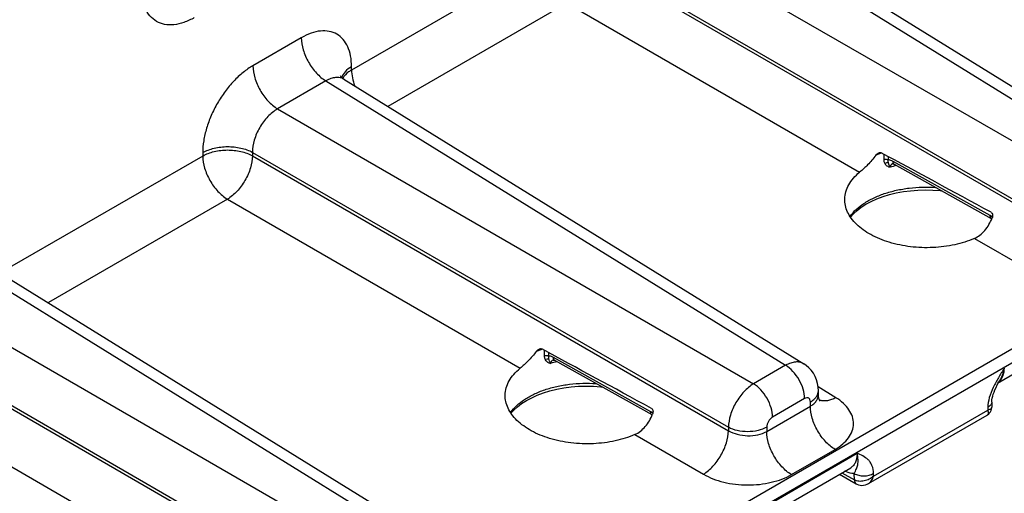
# Model space of a CAD drawing. Header units: inches. Extents: x 0 to 34, y 0 to 22.
# Tile 60 of 145: x 6.5 to 8.1, y 17 to 17.8. Entities that reach past the tile are written whole.
import ezdxf

# ---------------------------------------------------------------- set-up
doc = ezdxf.new("R2010")
doc.units = ezdxf.units.IN
doc.header["$LTSCALE"] = 1.87
doc.header["$MEASUREMENT"] = 0
doc.layers.get('0').update_dxf_attribs({"linetype": 'CONTINUOUS'})

msp = doc.modelspace()

# ---------------------------------------------------------------- linework, layer by layer
at = {"color": 7, "linetype": 'CONTINUOUS'}
for p, q in [((7.546, 17.9836), (8.3033, 17.5152)), ((7.5754, 17.9864), (8.3333, 17.5177)), ((7.4663, 17.9376), (8.2505, 17.4847)), ((7.4249, 17.8659), (8.2092, 17.4131)), ((7.3429, 17.86), (7.0286, 17.6785)), ((7.4249, 17.8604), (8.2092, 17.4076)), ((7.3836, 17.7888), (7.0885, 17.6184)), ((7.3836, 17.7888), (7.8658, 17.5103)), ((9.0501, 17.758), (5.1623, 15.5132)), ((9.06, 17.7406), (5.1623, 15.4902)), ((6.9458, 17.7318), (6.8661, 17.6857)), ((7.0286, 17.6785), (7.0286, 17.684)), ((6.9865, 17.6605), (6.9068, 17.6145)), ((6.9865, 17.6605), (7.7438, 17.1922)), ((7.0159, 17.6633), (7.7738, 17.1946)), ((6.9068, 17.6145), (7.691, 17.1617)), ((6.7834, 17.5425), (6.7834, 17.5369)), ((6.8654, 17.5429), (7.6497, 17.0901)), ((6.8654, 17.5429), (6.8654, 17.5373)), ((7.9057, 17.5401), (7.9055, 17.5311)), ((6.7834, 17.5369), (6.4691, 17.3554)), ((6.8654, 17.5373), (7.6497, 17.0845)), ((7.9128, 17.5362), (7.9127, 17.5305)), ((8.081, 17.4388), (7.9209, 17.5281)), ((8.0833, 17.4336), (7.9232, 17.5229)), ((6.8241, 17.4657), (6.529, 17.2954)), ((6.8241, 17.4657), (7.3063, 17.1873)), ((8.0846, 17.4364), (8.081, 17.4388)), ((8.0833, 17.4336), (8.0835, 17.4335)), ((8.0548, 17.4012), (8.1678, 17.336)), ((8.0927, 17.163), (8.4107, 17.3466)), ((6.427, 17.3375), (7.1843, 16.8691)), ((6.4564, 17.3403), (7.2143, 16.8716)), ((6.3473, 17.2915), (7.1315, 16.8387)), ((6.3059, 17.2198), (7.0902, 16.767)), ((6.3059, 17.2143), (7.0902, 16.7615)), ((7.3462, 17.217), (7.346, 17.208)), ((7.3533, 17.2132), (7.3532, 17.2075)), ((7.5215, 17.1157), (7.3614, 17.205)), ((7.5238, 17.1106), (7.3637, 17.1999)), ((7.7438, 17.1922), (7.691, 17.1617)), ((8.0949, 17.1642), (8.0965, 17.1671)), ((7.8265, 17.1389), (7.7974, 17.1569)), ((7.7978, 17.1437), (7.7978, 17.1503)), ((8.0925, 17.1598), (8.0949, 17.1642)), ((6.2646, 17.1427), (6.7468, 16.8642)), ((7.7751, 17.1374), (7.7223, 17.1069)), ((7.7127, 17.0834), (7.7846, 17.1249)), ((7.7846, 17.1249), (7.7846, 17.1319)), ((7.8888, 17.0098), (8.0769, 17.1184)), ((8.0769, 17.1228), (8.0769, 17.1184)), ((8.0835, 17.1317), (8.0834, 17.123)), ((7.5251, 17.1133), (7.5215, 17.1157)), ((7.5238, 17.1106), (7.524, 17.1105)), ((7.8804, 16.9974), (8.0759, 17.1102)), ((7.6497, 17.0901), (7.6497, 17.0845)), ((7.7127, 17.0904), (7.7127, 17.0834)), ((7.4953, 17.0781), (7.6083, 17.0129)), ((7.7534, 17.0122), (7.8253, 17.0537)), ((7.5447, 16.8644), (7.8615, 17.0473)), ((7.5332, 16.84), (7.8512, 17.0236)), ((7.8324, 17.0128), (7.8603, 16.9968)), ((7.8367, 17.0152), (7.8571, 17.0035)), ((7.8571, 17.0035), (7.8569, 17.0139)), ((7.8888, 17.0098), (7.8887, 17.0142)), ((7.8592, 16.9976), (7.8602, 16.9969))]:
    msp.add_line(p, q, dxfattribs=at)
for points in [[(7.0159, 17.6633), (7.014, 17.6647), (7.0122, 17.6664), (7.011, 17.6678), (7.0105, 17.6687), (7.0103, 17.6689)], [(7.9204, 17.5239), (7.9204, 17.5239), (7.9207, 17.5239), (7.9213, 17.5238), (7.9222, 17.5234), (7.9232, 17.5229)], [(7.8508, 17.4362), (7.8555, 17.4415), (7.8615, 17.4471), (7.8684, 17.4524), (7.8762, 17.4574), (7.8849, 17.462), (7.8942, 17.4662), (7.9043, 17.47), (7.915, 17.4733), (7.9262, 17.476), (7.9378, 17.4782), (7.9498, 17.4798), (7.9619, 17.4808), (7.9742, 17.4811), (7.9865, 17.4809), (7.9986, 17.48), (8.0005, 17.4798)], [(7.3609, 17.2009), (7.3609, 17.2009), (7.3612, 17.2009), (7.3618, 17.2007), (7.3627, 17.2004), (7.3637, 17.1999)], [(7.7978, 17.1503), (7.7975, 17.1564), (7.7965, 17.1625), (7.7948, 17.1685), (7.7924, 17.174), (7.7895, 17.1792), (7.786, 17.184), (7.7821, 17.1883), (7.7776, 17.192), (7.7738, 17.1946)], [(7.2913, 17.1132), (7.296, 17.1185), (7.302, 17.124), (7.3089, 17.1293), (7.3167, 17.1343), (7.3254, 17.1389), (7.3347, 17.1432), (7.3448, 17.1469), (7.3555, 17.1502), (7.3667, 17.153), (7.3783, 17.1551), (7.3903, 17.1567), (7.4024, 17.1577), (7.4147, 17.1581), (7.427, 17.1578), (7.4391, 17.157), (7.441, 17.1567)], [(8.0835, 17.1317), (8.0836, 17.1332), (8.0838, 17.1355), (8.0843, 17.1382), (8.085, 17.1412), (8.086, 17.1444), (8.0872, 17.1479), (8.0887, 17.1517), (8.0905, 17.1556), (8.0925, 17.1598)], [(7.8007, 17.1333), (7.8006, 17.1333), (7.8003, 17.1338), (7.7998, 17.1348), (7.7991, 17.1364), (7.7984, 17.1385), (7.798, 17.141), (7.7978, 17.1437)], [(8.0759, 17.1102), (8.0767, 17.1107), (8.0785, 17.1121), (8.08, 17.1138), (8.0813, 17.1156), (8.0823, 17.1176), (8.083, 17.1198), (8.0833, 17.122), (8.0834, 17.123)], [(7.8603, 16.9968), (7.8612, 16.9963), (7.8638, 16.9953), (7.8666, 16.9946), (7.8694, 16.9944), (7.8724, 16.9946), (7.8754, 16.9952), (7.8784, 16.9964), (7.8804, 16.9974)]]:
    msp.add_lwpolyline(points, dxfattribs=at)
for centre, radius, start, end in [((7.955, 17.3992), 0.1522, 111.865, 114.2658), ((7.9584, 17.3909), 0.1611, 110.8095, 111.883), ((7.9595, 17.3879), 0.1643, 110.5716, 110.8122), ((7.9599, 17.3869), 0.1654, 110.3898, 110.5717), ((7.9228, 17.5161), 0.00815, 106.1871, 109.9058), ((7.923, 17.5156), 0.00869, 104.7051, 106.2095), ((7.9691, 17.328), 0.1977, 102.4251, 105.5565), ((8.0851, 17.4368), 0.00366, 231.2305, 240.8274), ((7.3955, 17.0761), 0.1522, 111.865, 114.2658), ((7.3989, 17.0678), 0.1611, 110.8095, 111.883), ((7.4, 17.0648), 0.1643, 110.5716, 110.8122), ((7.4004, 17.0638), 0.1654, 110.3898, 110.5717), ((7.4096, 17.0049), 0.1977, 102.4249, 105.5566), ((7.3633, 17.1931), 0.00815, 106.1875, 109.906), ((7.3635, 17.1925), 0.00869, 104.7053, 106.2099), ((8.0834, 17.1791), 0.0186, 300.0417, 310.0258), ((8.0829, 17.1797), 0.0193, 310.0208, 314.8271), ((8.0825, 17.1801), 0.02, 314.8185, 317.241), ((7.8071, 17.1538), 0.0203, 248.5659, 251.0017), ((7.8072, 17.1541), 0.0206, 251.0001, 252.4225), ((7.5256, 17.1138), 0.00366, 231.2305, 240.8274), ((7.8676, 17.0218), 0.021, 240.0695, 240.288), ((7.8628, 17.0012), 0.00499, 239.4887, 240.4296)]:
    msp.add_arc(centre, radius, start, end, dxfattribs=at)
for centre in [(9.4478, 16.6446), (8.8883, 16.3216)]:
    msp.add_ellipse(centre, major_axis=(2.4116, -1.3442), ratio=0.014852, start_param=2.180991, end_param=2.275073, dxfattribs=at)
for points, knots in [([(6.7694, 17.7648), (6.764, 17.7617), (6.7531, 17.7565), (6.7365, 17.7525), (6.7208, 17.7529), (6.7069, 17.7579), (6.6956, 17.7675), (6.6874, 17.7808), (6.6826, 17.7972), (6.6816, 17.8092), (6.6816, 17.8155)], [0, 0, 0, 0, 0.144905, 0.274533, 0.391125, 0.500011, 0.608895, 0.725481, 0.855103, 1, 1, 1, 1]), ([(7.0286, 17.684), (7.0286, 17.6899), (7.0277, 17.7012), (7.0231, 17.7167), (7.0154, 17.7293), (7.0047, 17.7382), (6.9916, 17.743), (6.9769, 17.7434), (6.9612, 17.7396), (6.951, 17.7347), (6.9458, 17.7318)], [0, 0, 0, 0, 0.144896, 0.274519, 0.391106, 0.499989, 0.608873, 0.725466, 0.855096, 1, 1, 1, 1]), ([(6.9458, 17.7318), (6.9458, 17.7251), (6.9483, 17.7109), (6.957, 17.691), (6.9698, 17.6734), (6.9807, 17.664), (6.9865, 17.6605)], [0, 0, 0, 0, 0.236699, 0.498902, 0.761702, 1, 1, 1, 1]), ([(6.8661, 17.6857), (6.8605, 17.6825), (6.8493, 17.6746), (6.8339, 17.6602), (6.8197, 17.6432), (6.8073, 17.6242), (6.797, 17.6039), (6.7894, 17.5831), (6.7846, 17.5626), (6.7834, 17.549), (6.7834, 17.5425)], [0, 0, 0, 0, 0.114156, 0.237328, 0.36698, 0.500006, 0.633031, 0.76268, 0.885849, 1, 1, 1, 1]), ([(6.8661, 17.6857), (6.8661, 17.679), (6.8686, 17.6649), (6.8773, 17.645), (6.89, 17.6274), (6.901, 17.618), (6.9068, 17.6145)], [0, 0, 0, 0, 0.236699, 0.498902, 0.761702, 1, 1, 1, 1]), ([(7.0286, 17.684), (7.0247, 17.6818), (7.0181, 17.6769), (7.0135, 17.6697), (7.0124, 17.6662)], [0, 0, 0, 0, 0.542349, 1, 1, 1, 1]), ([(7.0286, 17.6785), (7.0269, 17.6775), (7.0213, 17.6739), (7.0164, 17.6689), (7.0141, 17.6646)], [0, 0, 0, 0, 0.277386, 1, 1, 1, 1]), ([(7.0286, 17.6785), (7.0286, 17.6742), (7.0296, 17.6652), (7.0321, 17.6566), (7.0338, 17.6523)], [0, 0, 0, 0, 0.477752, 1, 1, 1, 1]), ([(7.0159, 17.6633), (7.014, 17.6645), (7.0096, 17.6663), (7.0021, 17.6665), (6.9942, 17.6646), (6.9891, 17.6621), (6.9865, 17.6605)], [0, 0, 0, 0, 0.21893, 0.451576, 0.710108, 1, 1, 1, 1]), ([(6.9068, 17.6145), (6.9008, 17.6112), (6.8896, 17.602), (6.8765, 17.5842), (6.8677, 17.5641), (6.8653, 17.5497), (6.8654, 17.5429)], [0, 0, 0, 0, 0.237713, 0.500006, 0.762296, 1, 1, 1, 1]), ([(6.7834, 17.5425), (6.7892, 17.5458), (6.8027, 17.5507), (6.8243, 17.5532), (6.8459, 17.5509), (6.8595, 17.5462), (6.8654, 17.5429)], [0, 0, 0, 0, 0.236705, 0.498908, 0.761705, 1, 1, 1, 1]), ([(6.7834, 17.5369), (6.7892, 17.5403), (6.8027, 17.5452), (6.8243, 17.5476), (6.8459, 17.5454), (6.8595, 17.5406), (6.8654, 17.5373)], [0, 0, 0, 0, 0.236705, 0.498908, 0.761705, 1, 1, 1, 1]), ([(7.8925, 17.5379), (7.8932, 17.5388), (7.8947, 17.5405), (7.8966, 17.5418), (7.8976, 17.5422)], [0, 0, 0, 0, 0.511539, 1, 1, 1, 1]), ([(7.8976, 17.5422), (7.8983, 17.5425), (7.8996, 17.5429), (7.901, 17.5426), (7.9016, 17.5423)], [0, 0, 0, 0, 0.515576, 1, 1, 1, 1]), ([(6.7834, 17.5369), (6.7834, 17.5302), (6.7859, 17.5161), (6.7946, 17.4962), (6.8073, 17.4786), (6.8183, 17.4692), (6.8241, 17.4657)], [0, 0, 0, 0, 0.236699, 0.498902, 0.761702, 1, 1, 1, 1]), ([(6.8654, 17.5373), (6.8653, 17.5306), (6.8626, 17.5164), (6.8537, 17.4964), (6.8408, 17.4786), (6.8298, 17.4692), (6.8241, 17.4657)], [0, 0, 0, 0, 0.236714, 0.499994, 0.763277, 1, 1, 1, 1]), ([(7.8925, 17.5379), (7.8883, 17.5325), (7.8798, 17.5228), (7.8704, 17.5141), (7.8658, 17.5103)], [0, 0, 0, 0, 0.534415, 1, 1, 1, 1]), ([(7.9055, 17.5311), (7.9067, 17.5315), (7.9092, 17.5317), (7.9117, 17.5311), (7.9127, 17.5305)], [0, 0, 0, 0, 0.511077, 1, 1, 1, 1]), ([(7.9055, 17.5311), (7.9055, 17.5305), (7.9056, 17.5282), (7.9063, 17.526), (7.9071, 17.5245)], [0, 0, 0, 0, 0.265234, 1, 1, 1, 1]), ([(7.9071, 17.5245), (7.9075, 17.5248), (7.9091, 17.5258), (7.9112, 17.5263), (7.9126, 17.526)], [0, 0, 0, 0, 0.263236, 1, 1, 1, 1]), ([(7.9071, 17.5245), (7.908, 17.523), (7.9107, 17.5202), (7.9142, 17.5189), (7.9161, 17.5184)], [0, 0, 0, 0, 0.481726, 1, 1, 1, 1]), ([(7.9127, 17.5305), (7.9126, 17.5301), (7.9124, 17.5286), (7.9124, 17.5271), (7.9126, 17.526)], [0, 0, 0, 0, 0.275102, 1, 1, 1, 1]), ([(7.9126, 17.526), (7.9128, 17.5247), (7.9138, 17.5221), (7.9153, 17.5197), (7.9161, 17.5184)], [0, 0, 0, 0, 0.466165, 1, 1, 1, 1]), ([(7.9209, 17.5281), (7.9202, 17.5284), (7.9176, 17.5297), (7.9148, 17.5305), (7.9127, 17.5305)], [0, 0, 0, 0, 0.274335, 1, 1, 1, 1]), ([(7.92, 17.5238), (7.919, 17.5234), (7.9174, 17.5224), (7.9163, 17.5202), (7.9161, 17.519), (7.9161, 17.5184)], [0, 0, 0, 0, 0.488077, 0.735313, 1, 1, 1, 1]), ([(7.9232, 17.5229), (7.9228, 17.5231), (7.9221, 17.5237), (7.9211, 17.5254), (7.9209, 17.527), (7.9209, 17.5281)], [0, 0, 0, 0, 0.216616, 0.449674, 1, 1, 1, 1]), ([(7.8412, 17.4663), (7.8413, 17.4703), (7.8426, 17.4783), (7.8475, 17.49), (7.8554, 17.5009), (7.8621, 17.5073), (7.8658, 17.5103)], [0, 0, 0, 0, 0.228651, 0.466942, 0.722487, 1, 1, 1, 1]), ([(7.85, 17.4374), (7.856, 17.4459), (7.8688, 17.457), (7.8888, 17.4682), (7.9067, 17.4754), (7.9264, 17.4808), (7.9546, 17.4856), (7.9764, 17.4862), (7.9909, 17.4852)], [0, 0, 0, 0, 0.20316, 0.319838, 0.445469, 0.578508, 0.716921, 1, 1, 1, 1]), ([(8.0548, 17.4012), (8.0445, 17.3966), (8.022, 17.3896), (7.9864, 17.3851), (7.9499, 17.3865), (7.9151, 17.3935), (7.8847, 17.4058), (7.8639, 17.4203), (7.852, 17.4338), (7.8457, 17.4443), (7.8419, 17.4552), (7.8412, 17.4626), (7.8412, 17.4663)], [0, 0, 0, 0, 0.134278, 0.278238, 0.424927, 0.566947, 0.697681, 0.812658, 0.864032, 0.911721, 0.956613, 1, 1, 1, 1]), ([(8.0823, 17.4443), (8.083, 17.4439), (8.0842, 17.4426), (8.0849, 17.4401), (8.0849, 17.4374), (8.0844, 17.4357), (8.0841, 17.4348)], [0, 0, 0, 0, 0.227651, 0.475092, 0.734776, 1, 1, 1, 1]), ([(8.0548, 17.4012), (8.0581, 17.4026), (8.0645, 17.4064), (8.0725, 17.4143), (8.0792, 17.4239), (8.0826, 17.4311), (8.0841, 17.4348)], [0, 0, 0, 0, 0.234839, 0.480504, 0.736621, 1, 1, 1, 1]), ([(8.0828, 17.434), (8.0822, 17.4345), (8.0812, 17.436), (8.081, 17.4378), (8.081, 17.4388)], [0, 0, 0, 0, 0.450562, 1, 1, 1, 1]), ([(7.333, 17.2149), (7.3288, 17.2094), (7.3203, 17.1998), (7.3109, 17.191), (7.3063, 17.1873)], [0, 0, 0, 0, 0.534415, 1, 1, 1, 1]), ([(7.333, 17.2149), (7.3337, 17.2158), (7.3352, 17.2175), (7.3371, 17.2188), (7.3381, 17.2192)], [0, 0, 0, 0, 0.511539, 1, 1, 1, 1]), ([(7.3381, 17.2192), (7.3388, 17.2194), (7.3401, 17.2198), (7.3415, 17.2196), (7.3421, 17.2192)], [0, 0, 0, 0, 0.515576, 1, 1, 1, 1]), ([(7.346, 17.208), (7.3472, 17.2084), (7.3497, 17.2087), (7.3522, 17.2081), (7.3532, 17.2075)], [0, 0, 0, 0, 0.511077, 1, 1, 1, 1]), ([(7.346, 17.208), (7.346, 17.2074), (7.3461, 17.2052), (7.3468, 17.2029), (7.3476, 17.2015)], [0, 0, 0, 0, 0.265234, 1, 1, 1, 1]), ([(7.3476, 17.2015), (7.348, 17.2018), (7.3496, 17.2028), (7.3517, 17.2032), (7.3531, 17.203)], [0, 0, 0, 0, 0.263236, 1, 1, 1, 1]), ([(7.3476, 17.2015), (7.3485, 17.1999), (7.3512, 17.1971), (7.3547, 17.1958), (7.3566, 17.1954)], [0, 0, 0, 0, 0.481726, 1, 1, 1, 1]), ([(7.3532, 17.2075), (7.3531, 17.2071), (7.3529, 17.2056), (7.3529, 17.2041), (7.3531, 17.203)], [0, 0, 0, 0, 0.275102, 1, 1, 1, 1]), ([(7.3531, 17.203), (7.3533, 17.2017), (7.3543, 17.199), (7.3558, 17.1966), (7.3566, 17.1954)], [0, 0, 0, 0, 0.466165, 1, 1, 1, 1]), ([(7.3614, 17.205), (7.3607, 17.2054), (7.3581, 17.2067), (7.3553, 17.2075), (7.3532, 17.2075)], [0, 0, 0, 0, 0.274335, 1, 1, 1, 1]), ([(7.3605, 17.2007), (7.3595, 17.2003), (7.3579, 17.1993), (7.3568, 17.1972), (7.3566, 17.196), (7.3566, 17.1954)], [0, 0, 0, 0, 0.488073, 0.735309, 1, 1, 1, 1]), ([(7.3637, 17.1999), (7.3633, 17.2001), (7.3626, 17.2006), (7.3616, 17.2023), (7.3614, 17.2039), (7.3614, 17.205)], [0, 0, 0, 0, 0.216616, 0.449674, 1, 1, 1, 1]), ([(7.7738, 17.1946), (7.7719, 17.1958), (7.7674, 17.1976), (7.7598, 17.1979), (7.7518, 17.1961), (7.7465, 17.1937), (7.7438, 17.1922)], [0, 0, 0, 0, 0.217033, 0.44979, 0.709293, 1, 1, 1, 1]), ([(7.2817, 17.1432), (7.2818, 17.1472), (7.2831, 17.1553), (7.288, 17.1669), (7.2959, 17.1778), (7.3026, 17.1842), (7.3063, 17.1873)], [0, 0, 0, 0, 0.228651, 0.466942, 0.722487, 1, 1, 1, 1]), ([(7.7751, 17.1374), (7.7751, 17.1426), (7.7732, 17.1534), (7.7665, 17.1687), (7.7567, 17.1823), (7.7483, 17.1895), (7.7438, 17.1922)], [0, 0, 0, 0, 0.236699, 0.498902, 0.761702, 1, 1, 1, 1]), ([(8.1042, 17.1874), (8.1009, 17.1822), (8.0943, 17.1719), (8.0856, 17.156), (8.0791, 17.1396), (8.077, 17.1283), (8.0769, 17.1228)], [0, 0, 0, 0, 0.258867, 0.517511, 0.769695, 1, 1, 1, 1]), ([(8.1042, 17.1874), (8.1034, 17.1838), (8.1014, 17.1768), (8.0983, 17.1702), (8.0965, 17.1671)], [0, 0, 0, 0, 0.511815, 1, 1, 1, 1]), ([(8.0971, 17.1666), (8.0995, 17.1691), (8.1031, 17.1759), (8.1041, 17.1834), (8.1042, 17.1874)], [0, 0, 0, 0, 0.459564, 1, 1, 1, 1]), ([(7.2905, 17.1143), (7.2965, 17.1229), (7.3093, 17.134), (7.3293, 17.1451), (7.3472, 17.1523), (7.3669, 17.1578), (7.3951, 17.1626), (7.4169, 17.1631), (7.4314, 17.1622)], [0, 0, 0, 0, 0.20316, 0.319838, 0.445469, 0.578508, 0.716921, 1, 1, 1, 1]), ([(7.691, 17.1617), (7.6852, 17.1582), (7.6742, 17.1488), (7.6613, 17.1311), (7.6524, 17.1111), (7.6497, 17.0968), (7.6497, 17.0901)], [0, 0, 0, 0, 0.236838, 0.500006, 0.76317, 1, 1, 1, 1]), ([(7.7223, 17.1069), (7.7223, 17.1121), (7.7204, 17.1229), (7.7137, 17.1382), (7.7039, 17.1518), (7.6955, 17.159), (7.691, 17.1617)], [0, 0, 0, 0, 0.236699, 0.498902, 0.761702, 1, 1, 1, 1]), ([(7.7846, 17.1319), (7.7866, 17.133), (7.7902, 17.1355), (7.7945, 17.14), (7.7972, 17.145), (7.7978, 17.1486), (7.7978, 17.1503)], [0, 0, 0, 0, 0.289797, 0.549042, 0.782223, 1, 1, 1, 1]), ([(7.4953, 17.0781), (7.485, 17.0736), (7.4625, 17.0666), (7.4269, 17.0621), (7.3904, 17.0634), (7.3556, 17.0705), (7.3252, 17.0828), (7.3044, 17.0973), (7.2925, 17.1108), (7.2862, 17.1212), (7.2824, 17.1321), (7.2817, 17.1396), (7.2817, 17.1432)], [0, 0, 0, 0, 0.134278, 0.278238, 0.424927, 0.566947, 0.697681, 0.812658, 0.864032, 0.911721, 0.956613, 1, 1, 1, 1]), ([(7.7846, 17.1319), (7.7846, 17.1332), (7.7844, 17.1351), (7.7831, 17.1371), (7.7819, 17.1382), (7.7804, 17.1387), (7.778, 17.1388), (7.7762, 17.138), (7.7751, 17.1374)], [0, 0, 0, 0, 0.273833, 0.390775, 0.499989, 0.609205, 0.726152, 1, 1, 1, 1]), ([(7.7846, 17.1249), (7.7866, 17.1261), (7.7902, 17.1286), (7.7945, 17.1331), (7.7972, 17.1383), (7.7978, 17.1419), (7.7978, 17.1437)], [0, 0, 0, 0, 0.285918, 0.543653, 0.778173, 1, 1, 1, 1]), ([(7.8265, 17.1389), (7.8243, 17.1377), (7.8199, 17.1356), (7.8132, 17.1337), (7.8068, 17.1332), (7.8028, 17.1339), (7.8009, 17.1345)], [0, 0, 0, 0, 0.284897, 0.544801, 0.781455, 1, 1, 1, 1]), ([(7.8253, 17.0537), (7.8298, 17.0563), (7.8379, 17.0619), (7.8477, 17.0722), (7.854, 17.0837), (7.8563, 17.0958), (7.8543, 17.1081), (7.8484, 17.1197), (7.839, 17.1303), (7.831, 17.1362), (7.8265, 17.1389)], [0, 0, 0, 0, 0.143897, 0.273216, 0.3902, 0.499952, 0.609715, 0.726726, 0.856075, 1, 1, 1, 1]), ([(7.5228, 17.1212), (7.5235, 17.1208), (7.5247, 17.1196), (7.5254, 17.1171), (7.5254, 17.1144), (7.5249, 17.1126), (7.5246, 17.1118)], [0, 0, 0, 0, 0.227651, 0.475092, 0.734776, 1, 1, 1, 1]), ([(7.8253, 17.0537), (7.8195, 17.0572), (7.8086, 17.0665), (7.7958, 17.0842), (7.7871, 17.1041), (7.7846, 17.1182), (7.7846, 17.1249)], [0, 0, 0, 0, 0.238298, 0.501098, 0.763301, 1, 1, 1, 1]), ([(8.0769, 17.1184), (8.0772, 17.1175), (8.0776, 17.1158), (8.0778, 17.1134), (8.0773, 17.1114), (8.0764, 17.1105), (8.0759, 17.1102)], [0, 0, 0, 0, 0.326536, 0.592814, 0.808004, 1, 1, 1, 1]), ([(8.0835, 17.1317), (8.0835, 17.1308), (8.0832, 17.1291), (8.0818, 17.1267), (8.0797, 17.1246), (8.0779, 17.1234), (8.0769, 17.1228)], [0, 0, 0, 0, 0.216936, 0.449685, 0.70916, 1, 1, 1, 1]), ([(8.0834, 17.123), (8.0834, 17.1225), (8.083, 17.1213), (8.0816, 17.12), (8.0794, 17.119), (8.0778, 17.1186), (8.0769, 17.1184)], [0, 0, 0, 0, 0.189257, 0.40334, 0.670594, 1, 1, 1, 1]), ([(7.4953, 17.0781), (7.4986, 17.0796), (7.505, 17.0834), (7.513, 17.0913), (7.5197, 17.1009), (7.5231, 17.1081), (7.5246, 17.1118)], [0, 0, 0, 0, 0.234839, 0.480504, 0.736621, 1, 1, 1, 1]), ([(7.5233, 17.1109), (7.5227, 17.1114), (7.5217, 17.113), (7.5215, 17.1148), (7.5215, 17.1157)], [0, 0, 0, 0, 0.450562, 1, 1, 1, 1]), ([(7.7223, 17.1069), (7.7209, 17.1061), (7.7184, 17.104), (7.7154, 17.0999), (7.7133, 17.0952), (7.7127, 17.0919), (7.7127, 17.0904)], [0, 0, 0, 0, 0.237222, 0.500006, 0.762787, 1, 1, 1, 1]), ([(7.6083, 17.0129), (7.6141, 17.0164), (7.6251, 17.0258), (7.6379, 17.0436), (7.6468, 17.0636), (7.6496, 17.0778), (7.6497, 17.0845)], [0, 0, 0, 0, 0.236723, 0.500006, 0.763286, 1, 1, 1, 1]), ([(7.7127, 17.0904), (7.7083, 17.0878), (7.6979, 17.084), (7.6813, 17.0822), (7.6646, 17.0839), (7.6542, 17.0875), (7.6497, 17.0901)], [0, 0, 0, 0, 0.236705, 0.498908, 0.761705, 1, 1, 1, 1]), ([(7.6497, 17.0845), (7.6542, 17.0818), (7.6646, 17.0778), (7.6812, 17.0756), (7.6979, 17.0771), (7.7083, 17.0808), (7.7127, 17.0834)], [0, 0, 0, 0, 0.240625, 0.503499, 0.764481, 1, 1, 1, 1]), ([(7.7534, 17.0122), (7.7476, 17.0156), (7.7367, 17.025), (7.7239, 17.0427), (7.7152, 17.0626), (7.7127, 17.0767), (7.7127, 17.0834)], [0, 0, 0, 0, 0.238298, 0.501098, 0.763301, 1, 1, 1, 1]), ([(7.8615, 17.0473), (7.8615, 17.0446), (7.8612, 17.0397), (7.8593, 17.0328), (7.856, 17.0272), (7.8529, 17.0246), (7.8512, 17.0236)], [0, 0, 0, 0, 0.291514, 0.550968, 0.783278, 1, 1, 1, 1]), ([(7.8569, 17.0139), (7.8576, 17.0152), (7.8588, 17.0178), (7.8605, 17.0214), (7.8618, 17.0249), (7.8632, 17.0299), (7.8636, 17.0375), (7.8624, 17.0438), (7.8615, 17.0473)], [0, 0, 0, 0, 0.134079, 0.244091, 0.346127, 0.450958, 0.693642, 1, 1, 1, 1]), ([(7.8887, 17.0142), (7.8887, 17.0186), (7.8875, 17.0252), (7.8836, 17.0325), (7.8788, 17.0381), (7.8713, 17.0432), (7.8647, 17.0459), (7.8615, 17.0473)], [0, 0, 0, 0, 0.290797, 0.418053, 0.537952, 0.768901, 1, 1, 1, 1]), ([(7.6083, 17.0129), (7.6133, 17.01), (7.6243, 17.0049), (7.6484, 16.9974), (7.681, 16.9937), (7.7136, 16.9971), (7.7376, 17.0043), (7.7484, 17.0093), (7.7534, 17.0122)], [0, 0, 0, 0, 0.115576, 0.239619, 0.502137, 0.763488, 0.886166, 1, 1, 1, 1]), ([(7.8569, 17.0139), (7.8556, 17.0139), (7.8502, 17.0143), (7.8449, 17.016), (7.841, 17.0177)], [0, 0, 0, 0, 0.231639, 1, 1, 1, 1]), ([(7.8569, 17.0139), (7.8592, 17.0125), (7.8644, 17.0107), (7.8728, 17.0098), (7.8812, 17.0108), (7.8865, 17.0128), (7.8887, 17.0142)], [0, 0, 0, 0, 0.236673, 0.4989, 0.761727, 1, 1, 1, 1]), ([(7.8888, 17.0098), (7.8867, 17.0078), (7.8831, 17.0052), (7.8776, 17.0028), (7.872, 17.0012), (7.8649, 17.0007), (7.8594, 17.0022), (7.8571, 17.0035)], [0, 0, 0, 0, 0.254586, 0.386178, 0.51775, 0.771155, 1, 1, 1, 1]), ([(7.8571, 17.0035), (7.8571, 17.0021), (7.8574, 17.0001), (7.8588, 16.9979), (7.8597, 16.9971), (7.8602, 16.9969)], [0, 0, 0, 0, 0.546, 0.7804, 1, 1, 1, 1]), ([(7.8571, 17.0035), (7.8572, 17.0023), (7.8574, 17.0002), (7.8585, 16.9983), (7.8592, 16.9976)], [0, 0, 0, 0, 0.543068, 1, 1, 1, 1]), ([(7.8804, 16.9974), (7.8825, 16.9986), (7.8862, 17.0024), (7.8881, 17.0072), (7.8888, 17.0098)], [0, 0, 0, 0, 0.470206, 1, 1, 1, 1])]:
    msp.add_open_spline(points, degree=3, knots=knots, dxfattribs=at)

doc.saveas('drawing.dxf')
